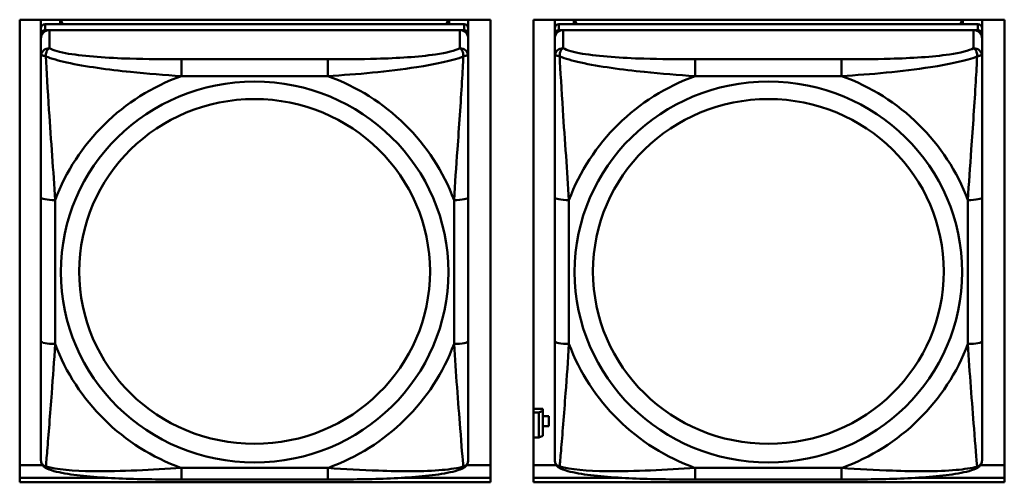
# Model space of a CAD drawing. Header units: inches. Extents: x 0.8 to 72.9, y -5.1 to 48.7.
# Tile 37 of 237: x 36.773 to 38.133, y 9.832 to 10.471. Entities that reach past the tile are written whole.
import ezdxf

# ---------------------------------------------------------------- set-up
doc = ezdxf.new("R2010")
doc.units = ezdxf.units.IN
doc.header["$MEASUREMENT"] = 0
doc.layers.add('Visible Edges(ROSSANSI)', color=7, linetype='Continuous', lineweight=50)
doc.layers.add('Visible Tangent Edges(ROSSANSI)', color=7, linetype='Continuous', lineweight=50)

msp = doc.modelspace()

# ---------------------------------------------------------------- linework, layer by layer
at = {"layer": 'Visible Edges(ROSSANSI)'}
for p, q in [((36.7727, 9.8324), (36.7727, 10.4711)), ((36.7727, 10.4711), (37.4233, 10.4711)), ((36.802, 10.4592), (36.802, 10.4711)), ((37.3867, 10.465), (36.8079, 10.465)), ((36.8286, 10.465), (36.8286, 10.4711)), ((36.8324, 10.465), (36.8293, 10.4711)), ((37.3653, 10.4711), (37.3622, 10.465)), ((37.366, 10.4711), (37.366, 10.465)), ((37.3926, 10.4711), (37.3926, 10.4592)), ((37.4233, 10.4711), (37.4233, 9.8324)), ((37.4827, 9.8324), (37.4827, 10.4711)), ((37.4827, 10.4711), (38.1333, 10.4711)), ((37.512, 10.4592), (37.512, 10.4711)), ((38.0967, 10.465), (37.5179, 10.465)), ((37.5386, 10.465), (37.5386, 10.4711)), ((37.5424, 10.465), (37.5393, 10.4711)), ((38.0753, 10.4711), (38.0722, 10.465)), ((38.076, 10.4711), (38.076, 10.465)), ((38.1026, 10.4711), (38.1026, 10.4592)), ((38.1333, 10.4711), (38.1333, 9.8324)), ((36.802, 10.4592), (36.802, 10.451)), ((36.802, 10.4452), (36.802, 10.451)), ((36.8079, 10.4568), (37.3867, 10.4568)), ((37.3808, 10.4568), (36.8138, 10.4568)), ((37.3926, 10.451), (37.3926, 10.4592)), ((37.3926, 10.451), (37.3926, 10.4452)), ((37.512, 10.4592), (37.512, 10.451)), ((37.512, 10.4452), (37.512, 10.451)), ((37.5179, 10.4568), (38.0967, 10.4568)), ((38.0908, 10.4568), (37.5238, 10.4568)), ((38.1026, 10.451), (38.1026, 10.4592)), ((38.1026, 10.451), (38.1026, 10.4452)), ((36.802, 10.4452), (36.802, 10.4202)), ((37.3926, 10.4202), (37.3926, 10.4452)), ((37.512, 10.4452), (37.512, 10.4202)), ((38.1026, 10.4202), (38.1026, 10.4452)), ((36.802, 10.2258), (36.802, 10.0272)), ((37.3926, 10.0272), (37.3926, 10.2258)), ((37.512, 10.2258), (37.512, 10.0272)), ((38.1026, 10.0272), (38.1026, 10.2258)), ((37.4957, 9.934), (37.4827, 9.934)), ((37.4957, 9.934), (37.4957, 9.9311)), ((37.4827, 9.9287), (37.4899, 9.9287)), ((37.4957, 9.9311), (37.4899, 9.9287)), ((37.4899, 9.9287), (37.4899, 9.8943)), ((37.4957, 9.8967), (37.4957, 9.9311)), ((37.5038, 9.9237), (37.4957, 9.9237)), ((37.4957, 9.9235), (37.5038, 9.9235)), ((37.5038, 9.9237), (37.5038, 9.9235)), ((37.5038, 9.9235), (37.5038, 9.9098)), ((37.5038, 9.9098), (37.4957, 9.9098)), ((37.4899, 9.8943), (37.4827, 9.8943)), ((37.4899, 9.8943), (37.4957, 9.8967)), ((36.7727, 9.8561), (36.8042, 9.8561)), ((37.3904, 9.8561), (37.4233, 9.8561)), ((37.4827, 9.8561), (37.5142, 9.8561)), ((38.1004, 9.8561), (38.1333, 9.8561)), ((36.7727, 9.8385), (36.8946, 9.8385)), ((36.8946, 9.8385), (36.7727, 9.8385)), ((37.3, 9.8385), (37.4233, 9.8385)), ((37.4233, 9.8385), (37.3, 9.8385)), ((37.4827, 9.8385), (37.6046, 9.8385)), ((37.6046, 9.8385), (37.4827, 9.8385)), ((38.01, 9.8385), (38.1333, 9.8385)), ((38.1333, 9.8385), (38.01, 9.8385)), ((37.4233, 9.8324), (36.7727, 9.8324)), ((37.1984, 9.8362), (36.9961, 9.8362)), ((38.1333, 9.8324), (37.4827, 9.8324)), ((37.9084, 9.8362), (37.7061, 9.8362))]:
    msp.add_line(p, q, dxfattribs=at)
for centre, major_axis, start_param, end_param in [((36.8079, 10.4592), (-0.00591, 0), 4.712389, 6.283185), ((37.3867, 10.4592), (0.00591, 0), 0, 1.570796), ((37.5179, 10.4592), (-0.00591, 0), 4.712389, 6.283185), ((38.0967, 10.4592), (0.00591, 0), 0, 1.570796), ((36.8079, 10.451), (-0.00591, 0), 4.712389, 6.283185), ((36.8138, 10.4452), (-0.0118, 0), 4.712389, 6.283185), ((37.3808, 10.4452), (0.0118, 0), 0, 1.570796), ((37.3867, 10.451), (0.00591, 0), 0, 1.570796), ((37.5179, 10.451), (-0.00591, 0), 4.712389, 6.283185), ((37.5238, 10.4452), (-0.0118, 0), 4.712389, 6.283185), ((38.0908, 10.4452), (0.0118, 0), 0, 1.570796), ((38.0967, 10.451), (0.00591, 0), 0, 1.570796)]:
    msp.add_ellipse(centre, major_axis=major_axis, ratio=0.981793, start_param=start_param, end_param=end_param, dxfattribs=at)
for points, knots in [([(36.802, 10.4202), (36.802, 10.4111), (36.802, 10.3959), (36.802, 10.3787), (36.802, 10.3523), (36.802, 10.322), (36.802, 10.2926), (36.802, 10.2702), (36.802, 10.2478), (36.802, 10.2258)], [-0.7968224, -0.7968224, -0.7968224, -0.7968224, -0.6514613, -0.6514613, -0.6514613, -0.427691, -0.427691, -0.427691, -0.2569517, -0.2569517, -0.2569517, -0.2569517]), ([(37.3926, 10.2258), (37.3926, 10.249), (37.3926, 10.2727), (37.3926, 10.2964), (37.3926, 10.3275), (37.3926, 10.3598), (37.3926, 10.3866), (37.3926, 10.4005), (37.3926, 10.4125), (37.3926, 10.4202)], [0.2569537, 0.2569537, 0.2569537, 0.2569537, 0.4371919, 0.4371919, 0.4371919, 0.6739428, 0.6739428, 0.6739428, 0.7963818, 0.7963818, 0.7963818, 0.7963818]), ([(37.512, 10.4202), (37.512, 10.4111), (37.512, 10.3959), (37.512, 10.3787), (37.512, 10.3523), (37.512, 10.322), (37.512, 10.2926), (37.512, 10.2702), (37.512, 10.2478), (37.512, 10.2258)], [-0.7968224, -0.7968224, -0.7968224, -0.7968224, -0.6514613, -0.6514613, -0.6514613, -0.427691, -0.427691, -0.427691, -0.2569517, -0.2569517, -0.2569517, -0.2569517]), ([(38.1026, 10.2258), (38.1026, 10.249), (38.1026, 10.2727), (38.1026, 10.2964), (38.1026, 10.3275), (38.1026, 10.3598), (38.1026, 10.3866), (38.1026, 10.4005), (38.1026, 10.4125), (38.1026, 10.4202)], [0.2569537, 0.2569537, 0.2569537, 0.2569537, 0.4371919, 0.4371919, 0.4371919, 0.6739428, 0.6739428, 0.6739428, 0.7963818, 0.7963818, 0.7963818, 0.7963818]), ([(36.802, 10.0272), (36.802, 10.0039), (36.802, 9.9806), (36.802, 9.9584), (36.802, 9.9292), (36.802, 9.9009), (36.802, 9.8821), (36.802, 9.8723), (36.802, 9.8655), (36.802, 9.8636)], [0.2569537, 0.2569537, 0.2569537, 0.2569537, 0.4371919, 0.4371919, 0.4371919, 0.6739428, 0.6739428, 0.6739428, 0.7963818, 0.7963818, 0.7963818, 0.7963818]), ([(37.3926, 9.8636), (37.3926, 9.8658), (37.3926, 9.8751), (37.3926, 9.8878), (37.3926, 9.9074), (37.3926, 9.9343), (37.3926, 9.962), (37.3926, 9.9831), (37.3926, 10.0052), (37.3926, 10.0272)], [-0.7968224, -0.7968224, -0.7968224, -0.7968224, -0.6514613, -0.6514613, -0.6514613, -0.427691, -0.427691, -0.427691, -0.2569517, -0.2569517, -0.2569517, -0.2569517]), ([(37.512, 10.0272), (37.512, 10.0039), (37.512, 9.9806), (37.512, 9.9584), (37.512, 9.9292), (37.512, 9.9009), (37.512, 9.8821), (37.512, 9.8723), (37.512, 9.8655), (37.512, 9.8636)], [0.2569537, 0.2569537, 0.2569537, 0.2569537, 0.4371919, 0.4371919, 0.4371919, 0.6739428, 0.6739428, 0.6739428, 0.7963818, 0.7963818, 0.7963818, 0.7963818]), ([(38.1026, 9.8636), (38.1026, 9.8658), (38.1026, 9.8751), (38.1026, 9.8878), (38.1026, 9.9074), (38.1026, 9.9343), (38.1026, 9.962), (38.1026, 9.9831), (38.1026, 10.0052), (38.1026, 10.0272)], [-0.7968224, -0.7968224, -0.7968224, -0.7968224, -0.6514613, -0.6514613, -0.6514613, -0.427691, -0.427691, -0.427691, -0.2569517, -0.2569517, -0.2569517, -0.2569517]), ([(36.8101, 9.8513), (36.809, 9.8518), (36.8079, 9.8524), (36.8059, 9.854), (36.8051, 9.8549), (36.8037, 9.8569), (36.8032, 9.8579), (36.8025, 9.8597), (36.8023, 9.8606), (36.8021, 9.8622), (36.802, 9.863), (36.802, 9.8636)], [0.02510739, 0.02510739, 0.02510739, 0.02510739, 0.03073999, 0.03073999, 0.03637259, 0.03637259, 0.0420052, 0.0420052, 0.0476378, 0.0476378, 0.0532704, 0.0532704, 0.0532704, 0.0532704]), ([(36.9961, 9.8362), (36.9826, 9.8362), (36.9689, 9.8363), (36.9417, 9.8367), (36.9281, 9.837), (36.9012, 9.838), (36.8879, 9.8388), (36.8622, 9.8409), (36.8501, 9.8422), (36.828, 9.8458), (36.8185, 9.8479), (36.8101, 9.8513)], [0.2569517, 0.2569517, 0.2569517, 0.2569517, 0.3597049, 0.3597049, 0.4624581, 0.4624581, 0.5652112, 0.5652112, 0.6679644, 0.6679644, 0.7707176, 0.7707176, 0.7707176, 0.7707176]), ([(37.3845, 9.8513), (37.3761, 9.8479), (37.3666, 9.8458), (37.3445, 9.8422), (37.3324, 9.8409), (37.3067, 9.8388), (37.2934, 9.838), (37.2665, 9.837), (37.2529, 9.8367), (37.2256, 9.8363), (37.212, 9.8362), (37.1984, 9.8362)], [-0.7703505, -0.7703505, -0.7703505, -0.7703505, -0.6676711, -0.6676711, -0.5649918, -0.5649918, -0.4623124, -0.4623124, -0.3596331, -0.3596331, -0.2569537, -0.2569537, -0.2569537, -0.2569537]), ([(37.3845, 9.8513), (37.3856, 9.8518), (37.3867, 9.8524), (37.3886, 9.854), (37.3895, 9.8549), (37.3909, 9.8569), (37.3914, 9.8579), (37.3921, 9.8597), (37.3923, 9.8606), (37.3925, 9.8622), (37.3926, 9.863), (37.3926, 9.8636)], [0.02510739, 0.02510739, 0.02510739, 0.02510739, 0.03073999, 0.03073999, 0.03637259, 0.03637259, 0.0420052, 0.0420052, 0.0476378, 0.0476378, 0.0532704, 0.0532704, 0.0532704, 0.0532704]), ([(37.5201, 9.8513), (37.519, 9.8518), (37.5179, 9.8524), (37.5159, 9.854), (37.5151, 9.8549), (37.5137, 9.8569), (37.5132, 9.8579), (37.5125, 9.8597), (37.5123, 9.8606), (37.5121, 9.8622), (37.512, 9.863), (37.512, 9.8636)], [0.02510739, 0.02510739, 0.02510739, 0.02510739, 0.03073999, 0.03073999, 0.03637259, 0.03637259, 0.0420052, 0.0420052, 0.0476378, 0.0476378, 0.0532704, 0.0532704, 0.0532704, 0.0532704]), ([(37.7061, 9.8362), (37.6926, 9.8362), (37.6789, 9.8363), (37.6517, 9.8367), (37.6381, 9.837), (37.6112, 9.838), (37.5979, 9.8388), (37.5722, 9.8409), (37.5601, 9.8422), (37.538, 9.8458), (37.5285, 9.8479), (37.5201, 9.8513)], [0.2569517, 0.2569517, 0.2569517, 0.2569517, 0.3597049, 0.3597049, 0.4624581, 0.4624581, 0.5652112, 0.5652112, 0.6679644, 0.6679644, 0.7707176, 0.7707176, 0.7707176, 0.7707176]), ([(38.0945, 9.8513), (38.0861, 9.8479), (38.0766, 9.8458), (38.0545, 9.8422), (38.0424, 9.8409), (38.0167, 9.8388), (38.0034, 9.838), (37.9765, 9.837), (37.9629, 9.8367), (37.9356, 9.8363), (37.922, 9.8362), (37.9084, 9.8362)], [-0.7703505, -0.7703505, -0.7703505, -0.7703505, -0.6676711, -0.6676711, -0.5649918, -0.5649918, -0.4623124, -0.4623124, -0.3596331, -0.3596331, -0.2569537, -0.2569537, -0.2569537, -0.2569537]), ([(38.0945, 9.8513), (38.0956, 9.8518), (38.0967, 9.8524), (38.0986, 9.854), (38.0995, 9.8549), (38.1009, 9.8569), (38.1014, 9.8579), (38.1021, 9.8597), (38.1023, 9.8606), (38.1025, 9.8622), (38.1026, 9.863), (38.1026, 9.8636)], [0.02510739, 0.02510739, 0.02510739, 0.02510739, 0.03073999, 0.03073999, 0.03637259, 0.03637259, 0.0420052, 0.0420052, 0.0476378, 0.0476378, 0.0532704, 0.0532704, 0.0532704, 0.0532704])]:
    msp.add_open_spline(points, degree=3, knots=knots, dxfattribs=at)
at = {"layer": 'Visible Tangent Edges(ROSSANSI)'}
for p, q in [((36.8079, 10.4568), (36.8079, 10.465)), ((37.3867, 10.465), (37.3867, 10.4568)), ((37.5179, 10.4568), (37.5179, 10.465)), ((38.0967, 10.465), (38.0967, 10.4568)), ((36.8138, 10.4318), (36.8138, 10.4568)), ((37.3808, 10.4568), (37.3808, 10.4318)), ((37.5238, 10.4318), (37.5238, 10.4568)), ((38.0908, 10.4568), (38.0908, 10.4318)), ((36.9961, 10.4164), (36.9961, 10.3933)), ((37.1984, 10.4164), (36.9961, 10.4164)), ((37.1984, 10.4164), (37.1984, 10.3933)), ((37.7061, 10.4164), (37.7061, 10.3933)), ((37.9084, 10.4164), (37.7061, 10.4164)), ((37.9084, 10.4164), (37.9084, 10.3933)), ((36.9961, 10.3933), (37.1984, 10.3933)), ((37.7061, 10.3933), (37.9084, 10.3933)), ((36.8217, 10.0234), (36.8217, 10.222)), ((37.3729, 10.222), (37.3729, 10.0234)), ((37.5317, 10.0234), (37.5317, 10.222)), ((38.0829, 10.222), (38.0829, 10.0234)), ((37.1984, 9.8522), (36.9961, 9.8522)), ((36.9961, 9.8362), (36.9961, 9.8522)), ((37.1984, 9.8362), (37.1984, 9.8522)), ((37.9084, 9.8522), (37.7061, 9.8522)), ((37.7061, 9.8362), (37.7061, 9.8522)), ((37.9084, 9.8362), (37.9084, 9.8522))]:
    msp.add_line(p, q, dxfattribs=at)
for centre, major_axis, ratio, start_param, end_param in [((36.8138, 10.4202), (-0.0118, 0), 0.981793, 4.712389, 6.283185), ((37.3808, 10.4202), (0.0118, 0), 0.981793, 0, 1.570796), ((37.5238, 10.4202), (-0.0118, 0), 0.981793, 4.712389, 6.283185), ((38.0908, 10.4202), (0.0118, 0), 0.981793, 0, 1.570796), ((37.0973, 10.1227), (-0.2936, 0), 0.981793, 5.064156, 5.931419), ((37.0973, 10.1227), (0.2936, 0), 0.981793, 0.351767, 1.21903), ((37.8073, 10.1227), (-0.2936, 0), 0.981793, 5.064156, 5.931419), ((37.8073, 10.1227), (0.2936, 0), 0.981793, 0.351767, 1.21903), ((36.8217, 10.2258), (-0.0197, 0), 0.189952, 0, 1.570796), ((37.3729, 10.2258), (0.0197, 0), 0.189952, 4.712389, 6.283185), ((37.5317, 10.2258), (-0.0197, 0), 0.189952, 0, 1.570796), ((38.0829, 10.2258), (0.0197, 0), 0.189952, 4.712389, 6.283185), ((36.8217, 10.0272), (-0.0197, 0), 0.189952, 0, 1.570796), ((37.0973, 10.1227), (-0.2936, 0), 0.981793, 0.351767, 1.21903), ((37.0973, 10.1227), (0.2936, 0), 0.981793, 5.064156, 5.931419), ((37.3729, 10.0272), (0.0197, 0), 0.189952, 4.712389, 6.283185), ((37.5317, 10.0272), (-0.0197, 0), 0.189952, 0, 1.570796), ((37.8073, 10.1227), (-0.2936, 0), 0.981793, 0.351767, 1.21903), ((37.8073, 10.1227), (0.2936, 0), 0.981793, 5.064156, 5.931419), ((38.0829, 10.0272), (0.0197, 0), 0.189952, 4.712389, 6.283185)]:
    msp.add_ellipse(centre, major_axis=major_axis, ratio=ratio, start_param=start_param, end_param=end_param, dxfattribs=at)
for centre, major_axis in [((37.0973, 10.1227), (-0.2678, 0)), ((37.8073, 10.1227), (-0.2678, 0)), ((37.0973, 10.1235), (-0.2424, 0)), ((37.8073, 10.1235), (-0.2424, 0))]:
    msp.add_ellipse(centre, major_axis=major_axis, ratio=0.981793, dxfattribs=at)
for points, knots in [([(36.8089, 10.4203), (36.8088, 10.4214), (36.8089, 10.4225), (36.8091, 10.4245), (36.8093, 10.4255), (36.8098, 10.4269), (36.81, 10.4274), (36.8103, 10.4281), (36.8104, 10.4283), (36.8107, 10.4289), (36.8109, 10.4292), (36.8115, 10.43), (36.8119, 10.4305), (36.8128, 10.4312), (36.8133, 10.4316), (36.8138, 10.4318)], [-0.00023197, -0.00023197, -0.00023197, -0.00023197, 0.00913095, 0.00913095, 0.01983142, 0.01983142, 0.02651922, 0.02651922, 0.02986312, 0.02986312, 0.03521335, 0.03521335, 0.04377373, 0.04377373, 0.0532704, 0.0532704, 0.0532704, 0.0532704]), ([(36.9961, 10.4164), (36.9725, 10.4164), (36.9485, 10.4166), (36.9251, 10.4173), (36.8944, 10.4183), (36.8636, 10.4203), (36.8403, 10.4242), (36.8283, 10.4263), (36.8187, 10.4289), (36.8138, 10.4318)], [0.2569537, 0.2569537, 0.2569537, 0.2569537, 0.4371919, 0.4371919, 0.4371919, 0.6739428, 0.6739428, 0.6739428, 0.7963818, 0.7963818, 0.7963818, 0.7963818]), ([(37.3808, 10.4318), (37.375, 10.4284), (37.3625, 10.4254), (37.3473, 10.4232), (37.3239, 10.4197), (37.2948, 10.418), (37.2657, 10.4172), (37.2435, 10.4165), (37.2208, 10.4164), (37.1984, 10.4164)], [-0.7968224, -0.7968224, -0.7968224, -0.7968224, -0.6514613, -0.6514613, -0.6514613, -0.427691, -0.427691, -0.427691, -0.2569517, -0.2569517, -0.2569517, -0.2569517]), ([(37.3808, 10.4318), (37.3813, 10.4316), (37.3818, 10.4312), (37.3827, 10.4305), (37.3831, 10.43), (37.3836, 10.4292), (37.3838, 10.4289), (37.3842, 10.4283), (37.3843, 10.4281), (37.3846, 10.4274), (37.3848, 10.4269), (37.3852, 10.4255), (37.3854, 10.4245), (37.3857, 10.4225), (37.3857, 10.4214), (37.3857, 10.4203)], [-0.0532704, -0.0532704, -0.0532704, -0.0532704, -0.04377373, -0.04377373, -0.03521335, -0.03521335, -0.02986312, -0.02986312, -0.02651922, -0.02651922, -0.01983142, -0.01983142, -0.00913095, -0.00913095, 0.00023197, 0.00023197, 0.00023197, 0.00023197]), ([(37.5189, 10.4203), (37.5188, 10.4214), (37.5189, 10.4225), (37.5191, 10.4245), (37.5193, 10.4255), (37.5198, 10.4269), (37.52, 10.4274), (37.5203, 10.4281), (37.5204, 10.4283), (37.5207, 10.4289), (37.5209, 10.4292), (37.5215, 10.43), (37.5219, 10.4305), (37.5228, 10.4312), (37.5233, 10.4316), (37.5238, 10.4318)], [-0.00023197, -0.00023197, -0.00023197, -0.00023197, 0.00913095, 0.00913095, 0.01983142, 0.01983142, 0.02651922, 0.02651922, 0.02986312, 0.02986312, 0.03521335, 0.03521335, 0.04377373, 0.04377373, 0.0532704, 0.0532704, 0.0532704, 0.0532704]), ([(37.7061, 10.4164), (37.6825, 10.4164), (37.6585, 10.4166), (37.6351, 10.4173), (37.6044, 10.4183), (37.5736, 10.4203), (37.5503, 10.4242), (37.5383, 10.4263), (37.5287, 10.4289), (37.5238, 10.4318)], [0.2569537, 0.2569537, 0.2569537, 0.2569537, 0.4371919, 0.4371919, 0.4371919, 0.6739428, 0.6739428, 0.6739428, 0.7963818, 0.7963818, 0.7963818, 0.7963818]), ([(38.0908, 10.4318), (38.085, 10.4284), (38.0725, 10.4254), (38.0573, 10.4232), (38.0339, 10.4197), (38.0048, 10.418), (37.9757, 10.4172), (37.9535, 10.4165), (37.9308, 10.4164), (37.9084, 10.4164)], [-0.7968224, -0.7968224, -0.7968224, -0.7968224, -0.6514613, -0.6514613, -0.6514613, -0.427691, -0.427691, -0.427691, -0.2569517, -0.2569517, -0.2569517, -0.2569517]), ([(38.0908, 10.4318), (38.0913, 10.4316), (38.0918, 10.4312), (38.0927, 10.4305), (38.0931, 10.43), (38.0936, 10.4292), (38.0938, 10.4289), (38.0942, 10.4283), (38.0943, 10.4281), (38.0946, 10.4274), (38.0948, 10.4269), (38.0952, 10.4255), (38.0954, 10.4245), (38.0957, 10.4225), (38.0957, 10.4214), (38.0957, 10.4203)], [-0.0532704, -0.0532704, -0.0532704, -0.0532704, -0.04377373, -0.04377373, -0.03521335, -0.03521335, -0.02986312, -0.02986312, -0.02651922, -0.02651922, -0.01983142, -0.01983142, -0.00913095, -0.00913095, 0.00023197, 0.00023197, 0.00023197, 0.00023197]), ([(36.802, 10.4202), (36.802, 10.4205), (36.8021, 10.4207), (36.8023, 10.4211), (36.8025, 10.4212), (36.8029, 10.4213), (36.8031, 10.4214), (36.8034, 10.4214), (36.8035, 10.4215), (36.8039, 10.4215), (36.8042, 10.4215), (36.8052, 10.4214), (36.8058, 10.4212), (36.8073, 10.4209), (36.808, 10.4206), (36.8089, 10.4203)], [-0.0532704, -0.0532704, -0.0532704, -0.0532704, -0.04377373, -0.04377373, -0.03521335, -0.03521335, -0.02986312, -0.02986312, -0.02651922, -0.02651922, -0.01983142, -0.01983142, -0.00913095, -0.00913095, 0.00023197, 0.00023197, 0.00023197, 0.00023197]), ([(36.8089, 10.4203), (36.8165, 10.4174), (36.8265, 10.4145), (36.8636, 10.4063), (36.8953, 10.4021), (36.9495, 10.3965), (36.9728, 10.3946), (36.9961, 10.3933)], [-0.7478145, -0.7478145, -0.7478145, -0.7478145, -0.6493253, -0.6493253, -0.427691, -0.427691, -0.2569537, -0.2569537, -0.2569537, -0.2569537]), ([(36.8217, 10.222), (36.8193, 10.2618), (36.816, 10.3039), (36.8114, 10.3739), (36.8098, 10.4014), (36.8089, 10.4203)], [0.2569517, 0.2569517, 0.2569517, 0.2569517, 0.5559983, 0.5559983, 0.7482818, 0.7482818, 0.7482818, 0.7482818]), ([(37.1984, 10.3933), (37.2389, 10.3956), (37.2813, 10.3994), (37.3469, 10.4095), (37.3714, 10.4146), (37.3857, 10.4203)], [0.2569517, 0.2569517, 0.2569517, 0.2569517, 0.5559983, 0.5559983, 0.7482818, 0.7482818, 0.7482818, 0.7482818]), ([(37.3857, 10.4203), (37.3852, 10.4104), (37.3846, 10.3983), (37.3821, 10.3562), (37.3798, 10.323), (37.3759, 10.268), (37.3743, 10.2449), (37.3729, 10.222)], [-0.7478145, -0.7478145, -0.7478145, -0.7478145, -0.6493253, -0.6493253, -0.427691, -0.427691, -0.2569537, -0.2569537, -0.2569537, -0.2569537]), ([(37.3857, 10.4203), (37.3866, 10.4206), (37.3873, 10.4209), (37.3888, 10.4212), (37.3894, 10.4214), (37.3903, 10.4215), (37.3907, 10.4215), (37.3911, 10.4215), (37.3912, 10.4214), (37.3915, 10.4214), (37.3917, 10.4213), (37.3921, 10.4212), (37.3922, 10.4211), (37.3925, 10.4207), (37.3926, 10.4205), (37.3926, 10.4202)], [-0.00023197, -0.00023197, -0.00023197, -0.00023197, 0.00913095, 0.00913095, 0.01983142, 0.01983142, 0.02651922, 0.02651922, 0.02986312, 0.02986312, 0.03521335, 0.03521335, 0.04377373, 0.04377373, 0.0532704, 0.0532704, 0.0532704, 0.0532704]), ([(37.512, 10.4202), (37.512, 10.4205), (37.5121, 10.4207), (37.5123, 10.4211), (37.5125, 10.4212), (37.5129, 10.4213), (37.5131, 10.4214), (37.5134, 10.4214), (37.5135, 10.4215), (37.5139, 10.4215), (37.5142, 10.4215), (37.5152, 10.4214), (37.5158, 10.4212), (37.5173, 10.4209), (37.518, 10.4206), (37.5189, 10.4203)], [-0.0532704, -0.0532704, -0.0532704, -0.0532704, -0.04377373, -0.04377373, -0.03521335, -0.03521335, -0.02986312, -0.02986312, -0.02651922, -0.02651922, -0.01983142, -0.01983142, -0.00913095, -0.00913095, 0.00023197, 0.00023197, 0.00023197, 0.00023197]), ([(37.5189, 10.4203), (37.5265, 10.4174), (37.5365, 10.4145), (37.5736, 10.4063), (37.6053, 10.4021), (37.6595, 10.3965), (37.6828, 10.3946), (37.7061, 10.3933)], [-0.7478145, -0.7478145, -0.7478145, -0.7478145, -0.6493253, -0.6493253, -0.427691, -0.427691, -0.2569537, -0.2569537, -0.2569537, -0.2569537]), ([(37.5317, 10.222), (37.5293, 10.2618), (37.526, 10.3039), (37.5214, 10.3739), (37.5198, 10.4014), (37.5189, 10.4203)], [0.2569517, 0.2569517, 0.2569517, 0.2569517, 0.5559983, 0.5559983, 0.7482818, 0.7482818, 0.7482818, 0.7482818]), ([(37.9084, 10.3933), (37.9489, 10.3956), (37.9913, 10.3994), (38.0569, 10.4095), (38.0814, 10.4146), (38.0957, 10.4203)], [0.2569517, 0.2569517, 0.2569517, 0.2569517, 0.5559983, 0.5559983, 0.7482818, 0.7482818, 0.7482818, 0.7482818]), ([(38.0957, 10.4203), (38.0952, 10.4104), (38.0946, 10.3983), (38.0921, 10.3562), (38.0898, 10.323), (38.0859, 10.268), (38.0843, 10.2449), (38.0829, 10.222)], [-0.7478145, -0.7478145, -0.7478145, -0.7478145, -0.6493253, -0.6493253, -0.427691, -0.427691, -0.2569537, -0.2569537, -0.2569537, -0.2569537]), ([(38.0957, 10.4203), (38.0966, 10.4206), (38.0973, 10.4209), (38.0988, 10.4212), (38.0994, 10.4214), (38.1003, 10.4215), (38.1007, 10.4215), (38.1011, 10.4215), (38.1012, 10.4214), (38.1015, 10.4214), (38.1017, 10.4213), (38.1021, 10.4212), (38.1022, 10.4211), (38.1025, 10.4207), (38.1026, 10.4205), (38.1026, 10.4202)], [-0.00023197, -0.00023197, -0.00023197, -0.00023197, 0.00913095, 0.00913095, 0.01983142, 0.01983142, 0.02651922, 0.02651922, 0.02986312, 0.02986312, 0.03521335, 0.03521335, 0.04377373, 0.04377373, 0.0532704, 0.0532704, 0.0532704, 0.0532704]), ([(36.8089, 9.854), (36.8094, 9.8591), (36.81, 9.8666), (36.8125, 9.8973), (36.8148, 9.9264), (36.8187, 9.9779), (36.8203, 10.0004), (36.8217, 10.0234)], [-0.7478145, -0.7478145, -0.7478145, -0.7478145, -0.6493253, -0.6493253, -0.427691, -0.427691, -0.2569537, -0.2569537, -0.2569537, -0.2569537]), ([(37.3729, 10.0234), (37.3753, 9.9837), (37.3786, 9.9426), (37.3832, 9.8837), (37.3848, 9.8632), (37.3857, 9.854)], [0.2569517, 0.2569517, 0.2569517, 0.2569517, 0.5559983, 0.5559983, 0.7482818, 0.7482818, 0.7482818, 0.7482818]), ([(37.5189, 9.854), (37.5194, 9.8591), (37.52, 9.8666), (37.5225, 9.8973), (37.5248, 9.9264), (37.5287, 9.9779), (37.5303, 10.0004), (37.5317, 10.0234)], [-0.7478145, -0.7478145, -0.7478145, -0.7478145, -0.6493253, -0.6493253, -0.427691, -0.427691, -0.2569537, -0.2569537, -0.2569537, -0.2569537]), ([(38.0829, 10.0234), (38.0853, 9.9837), (38.0886, 9.9426), (38.0932, 9.8837), (38.0948, 9.8632), (38.0957, 9.854)], [0.2569517, 0.2569517, 0.2569517, 0.2569517, 0.5559983, 0.5559983, 0.7482818, 0.7482818, 0.7482818, 0.7482818]), ([(36.8089, 9.854), (36.808, 9.8543), (36.8073, 9.8546), (36.8058, 9.8554), (36.8052, 9.8559), (36.8042, 9.8569), (36.8039, 9.8573), (36.8035, 9.8579), (36.8034, 9.8581), (36.8031, 9.8587), (36.8029, 9.8591), (36.8025, 9.86), (36.8023, 9.8607), (36.8021, 9.8621), (36.802, 9.8628), (36.802, 9.8636)], [-0.00023197, -0.00023197, -0.00023197, -0.00023197, 0.00913095, 0.00913095, 0.01983142, 0.01983142, 0.02651922, 0.02651922, 0.02986312, 0.02986312, 0.03521335, 0.03521335, 0.04377373, 0.04377373, 0.0532704, 0.0532704, 0.0532704, 0.0532704]), ([(36.8101, 9.8513), (36.8099, 9.8514), (36.8097, 9.8515), (36.8093, 9.8518), (36.8091, 9.8522), (36.8089, 9.853), (36.8088, 9.8534), (36.8089, 9.854)], [-0.02510739, -0.02510739, -0.02510739, -0.02510739, -0.01983142, -0.01983142, -0.00913095, -0.00913095, 0.00023197, 0.00023197, 0.00023197, 0.00023197]), ([(36.9961, 9.8522), (36.9557, 9.8498), (36.9133, 9.8471), (36.8476, 9.8481), (36.8232, 9.85), (36.8089, 9.854)], [0.2569517, 0.2569517, 0.2569517, 0.2569517, 0.5559983, 0.5559983, 0.7482818, 0.7482818, 0.7482818, 0.7482818]), ([(37.3857, 9.854), (37.3781, 9.852), (37.368, 9.8504), (37.331, 9.8471), (37.2993, 9.8473), (37.245, 9.8494), (37.2218, 9.8507), (37.1984, 9.8522)], [-0.7478145, -0.7478145, -0.7478145, -0.7478145, -0.6493253, -0.6493253, -0.427691, -0.427691, -0.2569537, -0.2569537, -0.2569537, -0.2569537]), ([(37.3857, 9.854), (37.3857, 9.8534), (37.3857, 9.853), (37.3854, 9.8522), (37.3852, 9.8518), (37.3848, 9.8515), (37.3847, 9.8514), (37.3845, 9.8513)], [-0.00023197, -0.00023197, -0.00023197, -0.00023197, 0.00913095, 0.00913095, 0.01983142, 0.01983142, 0.02510739, 0.02510739, 0.02510739, 0.02510739]), ([(37.3926, 9.8636), (37.3926, 9.8628), (37.3925, 9.8621), (37.3922, 9.8607), (37.3921, 9.86), (37.3917, 9.8591), (37.3915, 9.8587), (37.3912, 9.8581), (37.3911, 9.8579), (37.3907, 9.8573), (37.3903, 9.8569), (37.3894, 9.8559), (37.3888, 9.8554), (37.3873, 9.8546), (37.3866, 9.8543), (37.3857, 9.854)], [-0.0532704, -0.0532704, -0.0532704, -0.0532704, -0.04377373, -0.04377373, -0.03521335, -0.03521335, -0.02986312, -0.02986312, -0.02651922, -0.02651922, -0.01983142, -0.01983142, -0.00913095, -0.00913095, 0.00023197, 0.00023197, 0.00023197, 0.00023197]), ([(37.5189, 9.854), (37.518, 9.8543), (37.5173, 9.8546), (37.5158, 9.8554), (37.5152, 9.8559), (37.5142, 9.8569), (37.5139, 9.8573), (37.5135, 9.8579), (37.5134, 9.8581), (37.5131, 9.8587), (37.5129, 9.8591), (37.5125, 9.86), (37.5123, 9.8607), (37.5121, 9.8621), (37.512, 9.8628), (37.512, 9.8636)], [-0.00023197, -0.00023197, -0.00023197, -0.00023197, 0.00913095, 0.00913095, 0.01983142, 0.01983142, 0.02651922, 0.02651922, 0.02986312, 0.02986312, 0.03521335, 0.03521335, 0.04377373, 0.04377373, 0.0532704, 0.0532704, 0.0532704, 0.0532704]), ([(37.5201, 9.8513), (37.5199, 9.8514), (37.5197, 9.8515), (37.5193, 9.8518), (37.5191, 9.8522), (37.5189, 9.853), (37.5188, 9.8534), (37.5189, 9.854)], [-0.02510739, -0.02510739, -0.02510739, -0.02510739, -0.01983142, -0.01983142, -0.00913095, -0.00913095, 0.00023197, 0.00023197, 0.00023197, 0.00023197]), ([(37.7061, 9.8522), (37.6657, 9.8498), (37.6233, 9.8471), (37.5576, 9.8481), (37.5332, 9.85), (37.5189, 9.854)], [0.2569517, 0.2569517, 0.2569517, 0.2569517, 0.5559983, 0.5559983, 0.7482818, 0.7482818, 0.7482818, 0.7482818]), ([(38.0957, 9.854), (38.0881, 9.852), (38.078, 9.8504), (38.041, 9.8471), (38.0093, 9.8473), (37.955, 9.8494), (37.9318, 9.8507), (37.9084, 9.8522)], [-0.7478145, -0.7478145, -0.7478145, -0.7478145, -0.6493253, -0.6493253, -0.427691, -0.427691, -0.2569537, -0.2569537, -0.2569537, -0.2569537]), ([(38.0957, 9.854), (38.0957, 9.8534), (38.0957, 9.853), (38.0954, 9.8522), (38.0952, 9.8518), (38.0948, 9.8515), (38.0947, 9.8514), (38.0945, 9.8513)], [-0.00023197, -0.00023197, -0.00023197, -0.00023197, 0.00913095, 0.00913095, 0.01983142, 0.01983142, 0.02510739, 0.02510739, 0.02510739, 0.02510739]), ([(38.1026, 9.8636), (38.1026, 9.8628), (38.1025, 9.8621), (38.1022, 9.8607), (38.1021, 9.86), (38.1017, 9.8591), (38.1015, 9.8587), (38.1012, 9.8581), (38.1011, 9.8579), (38.1007, 9.8573), (38.1003, 9.8569), (38.0994, 9.8559), (38.0988, 9.8554), (38.0973, 9.8546), (38.0966, 9.8543), (38.0957, 9.854)], [-0.0532704, -0.0532704, -0.0532704, -0.0532704, -0.04377373, -0.04377373, -0.03521335, -0.03521335, -0.02986312, -0.02986312, -0.02651922, -0.02651922, -0.01983142, -0.01983142, -0.00913095, -0.00913095, 0.00023197, 0.00023197, 0.00023197, 0.00023197])]:
    msp.add_open_spline(points, degree=3, knots=knots, dxfattribs=at)

doc.saveas('drawing.dxf')
